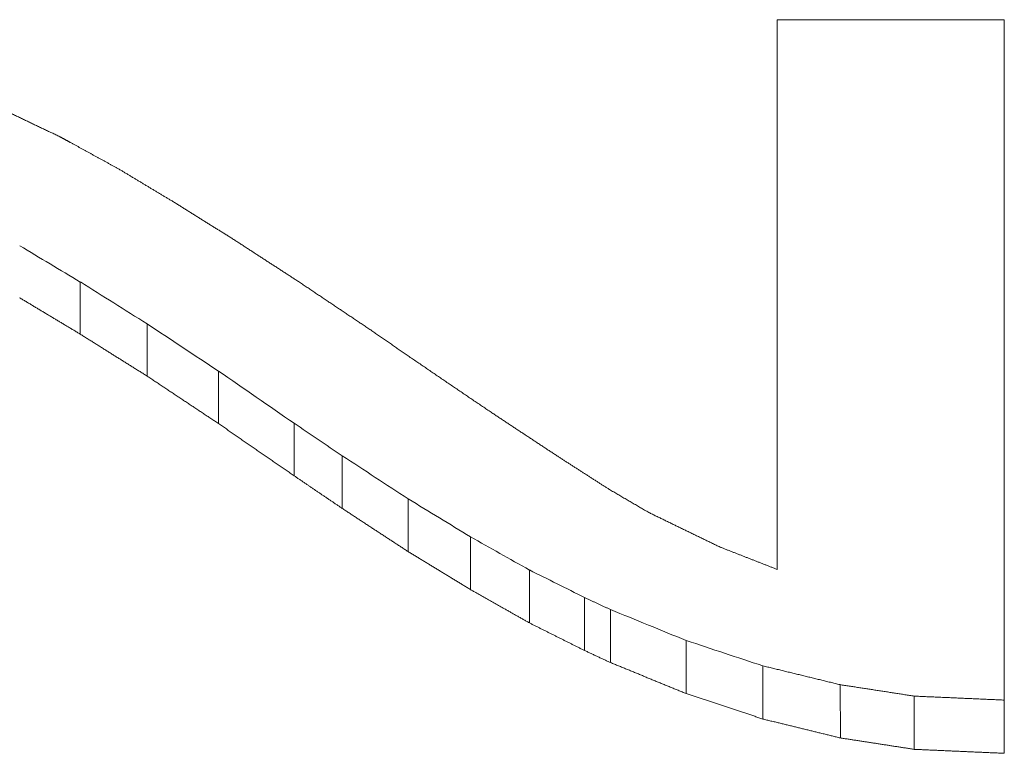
# Model space of a CAD drawing. Header units: millimetres. Extents: x 6350 to 6466, y -1426 to -1026.
# Tile 6 of 9: x 6389.471 to 6390.241, y -1402.329 to -1401.756. Entities that reach past the tile are written whole.
import ezdxf

# ---------------------------------------------------------------- set-up
doc = ezdxf.new("R2010")
doc.units = ezdxf.units.MM
doc.header["$LTSCALE"] = 0.667
doc.layers.add('1', color=7, linetype='Continuous', true_color=0xffffff)

msp = doc.modelspace()

# ---------------------------------------------------------------- linework, layer by layer
at = {"layer": '1', "linetype": 'Continuous', "lineweight": 18}
for p, q in [((6390.06307, -1401.75584), (6390.06307, -1402.18539)), ((6390.24062, -1401.75584), (6390.06307, -1401.75584)), ((6390.24062, -1402.32914), (6390.24062, -1401.75584)), ((6390.11251, -1402.31711), (6390.11224, -1402.27548)), ((6390.1703, -1402.32604), (6390.17022, -1402.28444))]:
    msp.add_line(p, q, dxfattribs=at)
for centre, major_axis, ratio, start_param, end_param in [((6389.51849, -1386.69231), (-15.96621, 16.85795), 0.514634, 2.065943, 2.068545), ((6389.57076, -1386.65902), (-14.9273, 17.14678), 0.514441, 2.101515, 2.104522), ((6389.62651, -1386.63528), (-13.63589, 17.47625), 0.510587, 2.146835, 2.150248), ((6389.68568, -1386.64299), (-12.7963, 17.65039), 0.50682, 2.177116, 2.180901), ((6389.72332, -1386.60236), (-13.02097, 17.63492), 0.510389, 2.173247, 2.175618), ((6389.77477, -1386.66186), (-13.59429, 17.42467), 0.516259, 2.152214, 2.15537), ((6389.82347, -1386.69184), (-15.0033, 17.02376), 0.524479, 2.104828, 2.107616), ((6389.86946, -1386.6713), (-16.52924, 16.61834), 0.528611, 2.056844, 2.059296), ((6389.91271, -1386.61956), (-19.43855, 15.83252), 0.52419, 1.972274, 1.974314), ((6389.99211, -1386.60936), (-24.7217, 14.40796), 0.490927, 1.847165, 1.849464), ((6390.05185, -1386.68364), (-31.03883, 13.08776), 0.43315, 1.749552, 1.751449)]:
    msp.add_ellipse(centre, major_axis=major_axis, ratio=ratio, start_param=start_param, end_param=end_param, dxfattribs=at)
for points, degree in [([(6389.50255, -1401.84726), (6389.5015, -1401.84676), (6389.49939, -1401.84576), (6389.49624, -1401.84426), (6389.49309, -1401.84276), (6389.48994, -1401.84125), (6389.48679, -1401.83975), (6389.48364, -1401.83825), (6389.48048, -1401.83675), (6389.47733, -1401.83524), (6389.47418, -1401.83374), (6389.47103, -1401.83224), (6389.46788, -1401.83073), (6389.46473, -1401.82923), (6389.46157, -1401.82773), (6389.45842, -1401.82622), (6389.45527, -1401.82472), (6389.45212, -1401.82321), (6389.44897, -1401.82171), (6389.44582, -1401.8202), (6389.44371, -1401.8192), (6389.44266, -1401.81869)], 3), ([(6389.5109, -1401.8518), (6389.51076, -1401.85172), (6389.51046, -1401.85156), (6389.51002, -1401.85133), (6389.50958, -1401.85109), (6389.50914, -1401.85085), (6389.5087, -1401.85061), (6389.50826, -1401.85037), (6389.50782, -1401.85013), (6389.50738, -1401.84989), (6389.50694, -1401.84965), (6389.5065, -1401.84941), (6389.50606, -1401.84917), (6389.50562, -1401.84893), (6389.50518, -1401.84869), (6389.50474, -1401.84846), (6389.50431, -1401.84822), (6389.50387, -1401.84798), (6389.50343, -1401.84774), (6389.50299, -1401.8475), (6389.50269, -1401.84734), (6389.50255, -1401.84726)], 3), ([(6389.5485, -1401.87243), (6389.54784, -1401.87207), (6389.54652, -1401.87134), (6389.54454, -1401.87026), (6389.54257, -1401.86918), (6389.54059, -1401.86809), (6389.53861, -1401.86701), (6389.53663, -1401.86592), (6389.53465, -1401.86484), (6389.53267, -1401.86375), (6389.53069, -1401.86267), (6389.52871, -1401.86158), (6389.52673, -1401.86049), (6389.52475, -1401.85941), (6389.52278, -1401.85832), (6389.5208, -1401.85724), (6389.51882, -1401.85615), (6389.51684, -1401.85506), (6389.51486, -1401.85398), (6389.51288, -1401.85289), (6389.51156, -1401.85217), (6389.5109, -1401.8518)], 3), ([(6389.59028, -1401.89752), (6389.58955, -1401.89708), (6389.58808, -1401.8962), (6389.58588, -1401.89488), (6389.58368, -1401.89356), (6389.58148, -1401.89225), (6389.57929, -1401.89093), (6389.57709, -1401.88961), (6389.57489, -1401.88829), (6389.57269, -1401.88697), (6389.57049, -1401.88565), (6389.56829, -1401.88432), (6389.56609, -1401.883), (6389.56389, -1401.88168), (6389.5617, -1401.88036), (6389.5595, -1401.87904), (6389.5573, -1401.87772), (6389.5551, -1401.8764), (6389.5529, -1401.87507), (6389.5507, -1401.87375), (6389.54923, -1401.87287), (6389.5485, -1401.87243)], 3), ([(6389.63763, -1401.92704), (6389.6368, -1401.92652), (6389.63514, -1401.92549), (6389.63264, -1401.92394), (6389.63015, -1401.92239), (6389.62766, -1401.92083), (6389.62517, -1401.91928), (6389.62268, -1401.91773), (6389.62018, -1401.91618), (6389.61769, -1401.91462), (6389.6152, -1401.91307), (6389.61271, -1401.91152), (6389.61022, -1401.90996), (6389.60772, -1401.90841), (6389.60523, -1401.90685), (6389.60274, -1401.9053), (6389.60025, -1401.90374), (6389.59776, -1401.90219), (6389.59526, -1401.90063), (6389.59277, -1401.89908), (6389.59111, -1401.89804), (6389.59028, -1401.89752)], 3), ([(6389.68915, -1401.96052), (6389.68825, -1401.95994), (6389.68644, -1401.95876), (6389.68373, -1401.957), (6389.68102, -1401.95524), (6389.67831, -1401.95348), (6389.6756, -1401.95172), (6389.67288, -1401.94996), (6389.67017, -1401.9482), (6389.66746, -1401.94644), (6389.66475, -1401.94468), (6389.66204, -1401.94292), (6389.65932, -1401.94115), (6389.65661, -1401.93939), (6389.6539, -1401.93763), (6389.65119, -1401.93586), (6389.64848, -1401.9341), (6389.64576, -1401.93233), (6389.64305, -1401.93057), (6389.64034, -1401.9288), (6389.63853, -1401.92763), (6389.63763, -1401.92704)], 3), ([(6389.51856, -1402.00157), (6389.51856, -1401.96084)], 1), ([(6389.74556, -1401.99833), (6389.74457, -1401.99766), (6389.74259, -1401.99634), (6389.73962, -1401.99436), (6389.73665, -1401.99237), (6389.73368, -1401.99038), (6389.73071, -1401.9884), (6389.72774, -1401.98641), (6389.72478, -1401.98442), (6389.72181, -1401.98243), (6389.71884, -1401.98044), (6389.71587, -1401.97845), (6389.7129, -1401.97646), (6389.70993, -1401.97447), (6389.70697, -1401.97248), (6389.704, -1401.97049), (6389.70103, -1401.9685), (6389.69806, -1401.9665), (6389.69509, -1401.96451), (6389.69212, -1401.96252), (6389.69014, -1401.96119), (6389.68915, -1401.96052)], 3), ([(6389.47121, -1401.97314), (6389.47204, -1401.97364), (6389.4737, -1401.97464), (6389.4762, -1401.97614), (6389.47869, -1401.97764), (6389.48118, -1401.97914), (6389.48367, -1401.98063), (6389.48616, -1401.98213), (6389.48866, -1401.98363), (6389.49115, -1401.98513), (6389.49364, -1401.98662), (6389.49613, -1401.98812), (6389.49862, -1401.98961), (6389.50112, -1401.99111), (6389.50361, -1401.9926), (6389.5061, -1401.9941), (6389.50859, -1401.99559), (6389.51109, -1401.99709), (6389.51358, -1401.99858), (6389.51607, -1402.00008), (6389.51773, -1402.00107), (6389.51856, -1402.00157)], 3), ([(6389.57078, -1402.03433), (6389.57078, -1401.99352)], 1), ([(6389.51856, -1402.00157), (6389.51948, -1402.00215), (6389.52131, -1402.0033), (6389.52406, -1402.00503), (6389.52681, -1402.00675), (6389.52956, -1402.00848), (6389.5323, -1402.01021), (6389.53505, -1402.01193), (6389.5378, -1402.01366), (6389.54055, -1402.01538), (6389.5433, -1402.01711), (6389.54605, -1402.01883), (6389.5488, -1402.02056), (6389.55154, -1402.02228), (6389.55429, -1402.024), (6389.55704, -1402.02573), (6389.55979, -1402.02745), (6389.56254, -1402.02917), (6389.56529, -1402.03089), (6389.56804, -1402.03261), (6389.56987, -1402.03376), (6389.57078, -1402.03433)], 3), ([(6389.7748, -1402.01858), (6389.77429, -1402.01822), (6389.77326, -1402.01751), (6389.77172, -1402.01645), (6389.77018, -1402.01538), (6389.76864, -1402.01432), (6389.7671, -1402.01325), (6389.76556, -1402.01219), (6389.76403, -1402.01112), (6389.76249, -1402.01006), (6389.76095, -1402.00899), (6389.75941, -1402.00792), (6389.75787, -1402.00686), (6389.75633, -1402.00579), (6389.75479, -1402.00473), (6389.75325, -1402.00366), (6389.75171, -1402.00259), (6389.75017, -1402.00153), (6389.74863, -1402.00046), (6389.74709, -1401.99939), (6389.74607, -1401.99868), (6389.74556, -1401.99833)], 3), ([(6389.83886, -1402.06213), (6389.83774, -1402.06137), (6389.83549, -1402.05985), (6389.83212, -1402.05756), (6389.82874, -1402.05527), (6389.82537, -1402.05299), (6389.822, -1402.0507), (6389.81863, -1402.04841), (6389.81526, -1402.04612), (6389.81189, -1402.04382), (6389.80852, -1402.04153), (6389.80514, -1402.03924), (6389.80177, -1402.03695), (6389.7984, -1402.03465), (6389.79503, -1402.03236), (6389.79166, -1402.03006), (6389.78829, -1402.02777), (6389.78491, -1402.02547), (6389.78154, -1402.02317), (6389.77817, -1402.02087), (6389.77592, -1402.01934), (6389.7748, -1402.01858)], 3), ([(6389.62649, -1402.07138), (6389.62649, -1402.03047)], 1), ([(6389.57078, -1402.03433), (6389.57176, -1402.03499), (6389.57372, -1402.03629), (6389.57665, -1402.03824), (6389.57958, -1402.0402), (6389.58251, -1402.04215), (6389.58544, -1402.0441), (6389.58837, -1402.04605), (6389.59131, -1402.048), (6389.59424, -1402.04995), (6389.59717, -1402.0519), (6389.6001, -1402.05385), (6389.60303, -1402.0558), (6389.60597, -1402.05775), (6389.6089, -1402.0597), (6389.61183, -1402.06165), (6389.61476, -1402.0636), (6389.61769, -1402.06554), (6389.62062, -1402.06749), (6389.62356, -1402.06943), (6389.62551, -1402.07073), (6389.62649, -1402.07138)], 3), ([(6389.89108, -1402.09664), (6389.89017, -1402.09604), (6389.88833, -1402.09483), (6389.88558, -1402.09302), (6389.88284, -1402.09121), (6389.88009, -1402.08939), (6389.87734, -1402.08758), (6389.87459, -1402.08576), (6389.87184, -1402.08395), (6389.86909, -1402.08213), (6389.86634, -1402.08032), (6389.8636, -1402.0785), (6389.86085, -1402.07668), (6389.8581, -1402.07487), (6389.85535, -1402.07305), (6389.8526, -1402.07123), (6389.84985, -1402.06941), (6389.84711, -1402.06759), (6389.84436, -1402.06577), (6389.84161, -1402.06395), (6389.83978, -1402.06274), (6389.83886, -1402.06213)], 3), ([(6389.62649, -1402.07138), (6389.62753, -1402.0721), (6389.6296, -1402.07354), (6389.63272, -1402.07569), (6389.63583, -1402.07785), (6389.63895, -1402.08), (6389.64206, -1402.08215), (6389.64518, -1402.08431), (6389.64829, -1402.08646), (6389.65141, -1402.08861), (6389.65452, -1402.09076), (6389.65764, -1402.09291), (6389.66075, -1402.09506), (6389.66387, -1402.09721), (6389.66698, -1402.09936), (6389.6701, -1402.10151), (6389.67321, -1402.10366), (6389.67633, -1402.1058), (6389.67944, -1402.10795), (6389.68256, -1402.1101), (6389.68463, -1402.11153), (6389.68567, -1402.11224)], 3), ([(6389.68567, -1402.11224), (6389.68567, -1402.07122)], 1), ([(6389.72327, -1402.13777), (6389.72327, -1402.09668)], 1), ([(6389.93216, -1402.12302), (6389.93144, -1402.12256), (6389.93, -1402.12163), (6389.92784, -1402.12025), (6389.92568, -1402.11886), (6389.92351, -1402.11748), (6389.92135, -1402.11609), (6389.91919, -1402.1147), (6389.91703, -1402.11331), (6389.91487, -1402.11193), (6389.9127, -1402.11054), (6389.91054, -1402.10915), (6389.90838, -1402.10776), (6389.90622, -1402.10637), (6389.90406, -1402.10498), (6389.90189, -1402.10359), (6389.89973, -1402.1022), (6389.89757, -1402.10081), (6389.89541, -1402.09942), (6389.89324, -1402.09803), (6389.8918, -1402.09711), (6389.89108, -1402.09664)], 3), ([(6389.68567, -1402.11224), (6389.68633, -1402.11269), (6389.68765, -1402.11359), (6389.68963, -1402.11493), (6389.69161, -1402.11628), (6389.69359, -1402.11762), (6389.69557, -1402.11897), (6389.69755, -1402.12031), (6389.69953, -1402.12166), (6389.7015, -1402.123), (6389.70348, -1402.12434), (6389.70546, -1402.12569), (6389.70744, -1402.12703), (6389.70942, -1402.12837), (6389.7114, -1402.12972), (6389.71338, -1402.13106), (6389.71536, -1402.1324), (6389.71734, -1402.13374), (6389.71932, -1402.13508), (6389.72129, -1402.13643), (6389.72261, -1402.13732), (6389.72327, -1402.13777)], 3), ([(6389.9628, -1402.14095), (6389.96226, -1402.14064), (6389.96119, -1402.14001), (6389.95958, -1402.13907), (6389.95796, -1402.13812), (6389.95635, -1402.13718), (6389.95474, -1402.13624), (6389.95313, -1402.13529), (6389.95151, -1402.13435), (6389.9499, -1402.13341), (6389.94829, -1402.13246), (6389.94668, -1402.13152), (6389.94506, -1402.13058), (6389.94345, -1402.12963), (6389.94184, -1402.12869), (6389.94023, -1402.12774), (6389.93861, -1402.1268), (6389.937, -1402.12585), (6389.93539, -1402.12491), (6389.93378, -1402.12397), (6389.9327, -1402.12334), (6389.93216, -1402.12302)], 3), ([(6389.7748, -1402.17153), (6389.7748, -1402.13036)], 1), ([(6389.72327, -1402.13777), (6389.72418, -1402.13836), (6389.72599, -1402.13955), (6389.7287, -1402.14133), (6389.73141, -1402.14311), (6389.73412, -1402.14489), (6389.73683, -1402.14667), (6389.73954, -1402.14845), (6389.74226, -1402.15023), (6389.74497, -1402.152), (6389.74768, -1402.15378), (6389.75039, -1402.15556), (6389.7531, -1402.15734), (6389.75582, -1402.15911), (6389.75853, -1402.16089), (6389.76124, -1402.16266), (6389.76395, -1402.16444), (6389.76666, -1402.16621), (6389.76938, -1402.16799), (6389.77209, -1402.16976), (6389.7739, -1402.17094), (6389.7748, -1402.17153)], 3), ([(6390.01851, -1402.16797), (6390.01753, -1402.16749), (6390.01557, -1402.16655), (6390.01264, -1402.16513), (6390.00971, -1402.16371), (6390.00678, -1402.16229), (6390.00385, -1402.16087), (6390.00091, -1402.15945), (6389.99798, -1402.15803), (6389.99505, -1402.1566), (6389.99212, -1402.15518), (6389.98919, -1402.15376), (6389.98626, -1402.15234), (6389.98332, -1402.15092), (6389.98039, -1402.14949), (6389.97746, -1402.14807), (6389.97453, -1402.14665), (6389.9716, -1402.14522), (6389.96866, -1402.1438), (6389.96573, -1402.14238), (6389.96378, -1402.14143), (6389.9628, -1402.14095)], 3), ([(6389.82354, -1402.2012), (6389.82354, -1402.15994)], 1), ([(6389.7748, -1402.17153), (6389.77565, -1402.17206), (6389.77737, -1402.1731), (6389.77993, -1402.17466), (6389.7825, -1402.17623), (6389.78506, -1402.17779), (6389.78763, -1402.17935), (6389.79019, -1402.18092), (6389.79276, -1402.18248), (6389.79532, -1402.18404), (6389.79789, -1402.1856), (6389.80045, -1402.18716), (6389.80302, -1402.18872), (6389.80558, -1402.19028), (6389.80815, -1402.19185), (6389.81071, -1402.19341), (6389.81328, -1402.19497), (6389.81584, -1402.19652), (6389.81841, -1402.19808), (6389.82098, -1402.19964), (6389.82269, -1402.20068), (6389.82354, -1402.2012)], 3), ([(6390.06307, -1402.18539), (6390.06229, -1402.18509), (6390.06072, -1402.18448), (6390.05838, -1402.18356), (6390.05603, -1402.18264), (6390.05369, -1402.18173), (6390.05134, -1402.18081), (6390.049, -1402.17989), (6390.04665, -1402.17898), (6390.0443, -1402.17806), (6390.04196, -1402.17714), (6390.03961, -1402.17623), (6390.03727, -1402.17531), (6390.03492, -1402.17439), (6390.03258, -1402.17347), (6390.03023, -1402.17256), (6390.02789, -1402.17164), (6390.02554, -1402.17072), (6390.0232, -1402.1698), (6390.02085, -1402.16888), (6390.01929, -1402.16827), (6390.01851, -1402.16797)], 3), ([(6389.8695, -1402.22721), (6389.8695, -1402.18588)], 1), ([(6389.82354, -1402.2012), (6389.82435, -1402.20166), (6389.82596, -1402.20257), (6389.82838, -1402.20394), (6389.8308, -1402.20531), (6389.83322, -1402.20668), (6389.83563, -1402.20805), (6389.83805, -1402.20942), (6389.84047, -1402.21079), (6389.84289, -1402.21216), (6389.84531, -1402.21353), (6389.84773, -1402.2149), (6389.85015, -1402.21627), (6389.85257, -1402.21764), (6389.85498, -1402.21901), (6389.8574, -1402.22037), (6389.85982, -1402.22174), (6389.86224, -1402.22311), (6389.86466, -1402.22447), (6389.86708, -1402.22584), (6389.86869, -1402.22675), (6389.8695, -1402.22721)], 3), ([(6389.91267, -1402.24881), (6389.91267, -1402.20743)], 1), ([(6389.91267, -1402.20743), (6389.91302, -1402.20759), (6389.91373, -1402.20792), (6389.91479, -1402.20841), (6389.91586, -1402.20891), (6389.91692, -1402.2094), (6389.91798, -1402.20989), (6389.91904, -1402.21039), (6389.92011, -1402.21088), (6389.92117, -1402.21138), (6389.92223, -1402.21187), (6389.9233, -1402.21236), (6389.92436, -1402.21286), (6389.92542, -1402.21335), (6389.92648, -1402.21384), (6389.92755, -1402.21434), (6389.92861, -1402.21483), (6389.92967, -1402.21533), (6389.93073, -1402.21582), (6389.9318, -1402.21631), (6389.93251, -1402.21664), (6389.93286, -1402.21681)], 3), ([(6389.93286, -1402.25821), (6389.93286, -1402.21681)], 1), ([(6389.8695, -1402.22721), (6389.87025, -1402.22759), (6389.87177, -1402.22835), (6389.87404, -1402.22948), (6389.87631, -1402.23062), (6389.87859, -1402.23176), (6389.88086, -1402.2329), (6389.88313, -1402.23404), (6389.8854, -1402.23517), (6389.88767, -1402.23631), (6389.88995, -1402.23745), (6389.89222, -1402.23858), (6389.89449, -1402.23972), (6389.89676, -1402.24086), (6389.89903, -1402.24199), (6389.90131, -1402.24313), (6389.90358, -1402.24427), (6389.90585, -1402.2454), (6389.90812, -1402.24654), (6389.9104, -1402.24767), (6389.91191, -1402.24843), (6389.91267, -1402.24881)], 3), ([(6389.99205, -1402.28246), (6389.99205, -1402.24098)], 1), ([(6389.93286, -1402.25821), (6389.9339, -1402.25864), (6389.93598, -1402.25949), (6389.93909, -1402.26077), (6389.94221, -1402.26205), (6389.94532, -1402.26332), (6389.94844, -1402.2646), (6389.95155, -1402.26588), (6389.95467, -1402.26716), (6389.95778, -1402.26843), (6389.9609, -1402.26971), (6389.96401, -1402.27098), (6389.96713, -1402.27226), (6389.97024, -1402.27353), (6389.97336, -1402.27481), (6389.97647, -1402.27608), (6389.97959, -1402.27736), (6389.9827, -1402.27863), (6389.98582, -1402.27991), (6389.98893, -1402.28118), (6389.99101, -1402.28203), (6389.99205, -1402.28246)], 3), ([(6390.05193, -1402.30233), (6390.05193, -1402.26081)], 1), ([(6389.99205, -1402.28246), (6389.9931, -1402.2828), (6389.9952, -1402.2835), (6389.99835, -1402.28455), (6390.0015, -1402.2856), (6390.00465, -1402.28664), (6390.0078, -1402.28769), (6390.01096, -1402.28874), (6390.01411, -1402.28979), (6390.01726, -1402.29083), (6390.02041, -1402.29188), (6390.02356, -1402.29292), (6390.02671, -1402.29397), (6390.02987, -1402.29502), (6390.03302, -1402.29606), (6390.03617, -1402.29711), (6390.03932, -1402.29815), (6390.04247, -1402.2992), (6390.04562, -1402.30024), (6390.04878, -1402.30129), (6390.05088, -1402.30199), (6390.05193, -1402.30233)], 3), ([(6390.05193, -1402.30233), (6390.05299, -1402.30259), (6390.05512, -1402.30311), (6390.0583, -1402.30389), (6390.06149, -1402.30467), (6390.06468, -1402.30545), (6390.06787, -1402.30622), (6390.07106, -1402.307), (6390.07425, -1402.30778), (6390.07743, -1402.30856), (6390.08062, -1402.30934), (6390.08381, -1402.31011), (6390.087, -1402.31089), (6390.09019, -1402.31167), (6390.09338, -1402.31245), (6390.09656, -1402.31322), (6390.09975, -1402.314), (6390.10294, -1402.31478), (6390.10613, -1402.31555), (6390.10932, -1402.31633), (6390.11144, -1402.31685), (6390.11251, -1402.31711)], 3), ([(6390.11251, -1402.31711), (6390.11352, -1402.31726), (6390.11555, -1402.31758), (6390.11859, -1402.31805), (6390.12163, -1402.31852), (6390.12467, -1402.31899), (6390.12771, -1402.31946), (6390.13076, -1402.31993), (6390.1338, -1402.3204), (6390.13684, -1402.32087), (6390.13988, -1402.32134), (6390.14292, -1402.32181), (6390.14596, -1402.32228), (6390.14901, -1402.32275), (6390.15205, -1402.32322), (6390.15509, -1402.32369), (6390.15813, -1402.32416), (6390.16117, -1402.32463), (6390.16422, -1402.3251), (6390.16726, -1402.32557), (6390.16928, -1402.32588), (6390.1703, -1402.32604)], 3), ([(6390.1703, -1402.32604), (6390.17153, -1402.32609), (6390.174, -1402.3262), (6390.1777, -1402.32636), (6390.1814, -1402.32653), (6390.1851, -1402.32669), (6390.18881, -1402.32685), (6390.19251, -1402.32702), (6390.19621, -1402.32718), (6390.19991, -1402.32734), (6390.20361, -1402.32751), (6390.20731, -1402.32767), (6390.21101, -1402.32783), (6390.21472, -1402.328), (6390.21842, -1402.32816), (6390.22212, -1402.32832), (6390.22582, -1402.32849), (6390.22952, -1402.32865), (6390.23322, -1402.32881), (6390.23692, -1402.32898), (6390.23939, -1402.32908), (6390.24062, -1402.32914)], 3)]:
    msp.add_open_spline(points, degree=degree, dxfattribs=at)
for points, weights in [([(6389.91265, -1402.24882), (6389.92275, -1402.25352), (6389.93286, -1402.25821)], [0.500000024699, 0.499999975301, 0.500000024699]), ([(6390.05195, -1402.26077), (6390.0821, -1402.26813), (6390.11224, -1402.27548)], [0.500000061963, 0.499999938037, 0.500000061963]), ([(6390.11224, -1402.27548), (6390.14123, -1402.27996), (6390.17022, -1402.28444)], [0.50000002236, 0.49999997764, 0.50000002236]), ([(6390.17022, -1402.28444), (6390.20542, -1402.28599), (6390.24062, -1402.28754)], [0.500000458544, 0.499999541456, 0.500000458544])]:
    msp.add_rational_spline(points, weights, degree=2, dxfattribs=at)

doc.saveas('drawing.dxf')
